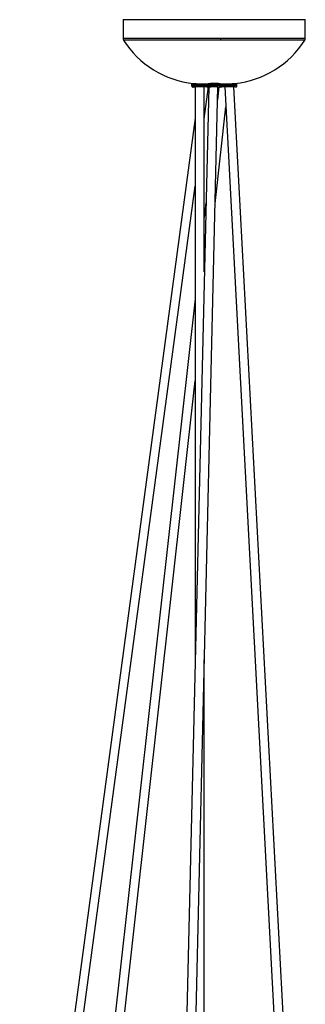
# Model space of a CAD drawing. Header units: millimetres. Extents: x 420 to 892, y 322 to 738.
# Tile 17 of 20: x 839 to 877, y 452 to 582. Entities that reach past the tile are written whole.
import ezdxf

# ---------------------------------------------------------------- set-up
doc = ezdxf.new("R2010")
doc.units = ezdxf.units.MM

msp = doc.modelspace()

# ---------------------------------------------------------------- linework, layer by layer
at = {"color": 7, "linetype": 'Continuous', "lineweight": 25}
for p, q in [((853.06, 581.82), (853.06, 579.32)), ((853.06, 581.82), (877.06, 581.82)), ((877.06, 579.32), (877.06, 581.82)), ((865.92, 579.33), (865.06, 579.33)), ((865.91, 579.12), (865.07, 579.12)), ((864.34, 572.94), (860.49, 408.88)), ((861.69, 408.85), (865.54, 572.94)), ((862.06, 573.32), (862.06, 573.14)), ((863.98, 573.32), (862.06, 573.32)), ((862.47, 572.94), (862.27, 572.94)), ((862.35, 573.39), (862.35, 573.32)), ((864.06, 572.94), (862.47, 572.94)), ((862.56, 572.94), (862.56, 497.38)), ((864.28, 573.33), (863.56, 573.33)), ((863.76, 548.54), (863.76, 572.94)), ((863.76, 568.75), (864.33, 572.94)), ((863.97, 573.32), (863.97, 573.14)), ((866.17, 573.32), (863.97, 573.32)), ((863.98, 573.32), (863.98, 573.33)), ((864.17, 572.94), (864.06, 572.94)), ((865.4, 572.94), (864.17, 572.94)), ((864.25, 573.34), (864.25, 573.32)), ((865.4, 572.94), (865.96, 572.94)), ((865.68, 572.94), (865.5, 571.26)), ((866.01, 572.94), (865.73, 572.94)), ((865.85, 573.33), (866.57, 573.33)), ((865.88, 573.32), (865.88, 573.34)), ((867.86, 572.94), (866.06, 572.94)), ((866.06, 572.94), (866.06, 572.94)), ((866.15, 573.33), (866.15, 573.32)), ((866.17, 573.14), (866.17, 573.32)), ((868.06, 573.32), (866.17, 573.32)), ((866.46, 572.94), (874.25, 425.44)), ((875.46, 425.44), (867.66, 572.94)), ((867.77, 573.32), (867.77, 573.39)), ((868.06, 573.14), (868.06, 573.32)), ((865.18, 557.57), (866.6, 570.3)), ((862.56, 568.83), (839.44, 397.14)), ((840.63, 396.98), (862.56, 559.84)), ((863.98, 557.65), (863.76, 555.74)), ((862.56, 544.99), (851.21, 443.28)), ((852.4, 443.14), (862.56, 534.17)), ((863.76, 405.87), (863.76, 497.37))]:
    msp.add_line(p, q, dxfattribs=at)
at = {"color": 8, "linetype": 'Continuous', "lineweight": 25}
for p, q in [((862.32, 573.14), (862.06, 573.14)), ((863.97, 573.14), (862.32, 573.14)), ((865.48, 573.14), (863.97, 573.14)), ((866.17, 573.14), (865.48, 573.14)), ((868.06, 573.14), (866.17, 573.14)), ((867.81, 572.94), (867.86, 572.94))]:
    msp.add_line(p, q, dxfattribs=at)
at = {"color": 7, "linetype": 'Continuous', "lineweight": 25, "flags": 128}
msp.add_lwpolyline([(863.97, 573.14), (864.01, 573.05), (864.06, 573.01), (864.1, 572.98), (864.13, 572.97), (864.15, 572.96), (864.15, 572.96), (864.16, 572.95), (864.17, 572.95), (864.17, 572.95), (864.18, 572.94), (864.17, 572.94), (864.17, 572.94)], dxfattribs=at)
at = {"color": 7, "linetype": 'Continuous', "lineweight": 25}
for centre, radius, start, end in [((861.06, 579.33), 4.86, 357.518, 0.0405), ((863.66, 585.78), 12.46, 212.2524, 263.9796), ((866.47, 585.78), 12.46, 275.9888, 327.6603)]:
    msp.add_arc(centre, radius, start, end, dxfattribs=at)
for points in [[(853.06, 579.34), (853.06, 579.3), (853.07, 579.23), (853.1, 579.16), (853.12, 579.13)], [(877, 579.11), (877.02, 579.14), (877.05, 579.21), (877.06, 579.29), (877.06, 579.32)]]:
    msp.add_open_spline(points, degree=3, dxfattribs=at)
at = {"color": 8, "linetype": 'Continuous', "lineweight": 25}
for points, knots in [([(865.06, 579.33), (864.56, 579.33), (863.58, 579.33), (862.19, 579.33), (860.93, 579.33), (859.97, 579.34), (859.27, 579.34), (858.79, 579.34), (858.35, 579.34), (857.93, 579.34), (857.55, 579.34), (857.2, 579.34), (856.88, 579.34), (856.38, 579.34), (855.73, 579.34), (855.01, 579.34), (854.4, 579.34), (853.85, 579.34), (853.41, 579.34), (853.11, 579.34), (853.08, 579.34), (853.06, 579.34)], [0, 0, 0, 0, 0.080018, 0.155031, 0.225038, 0.290038, 0.320669, 0.350047, 0.378172, 0.405043, 0.430662, 0.455027, 0.478139, 0.500082, 0.565644, 0.630346, 0.694188, 0.75717, 0.839783, 0.920869, 1, 1, 1, 1]), ([(877.06, 579.32), (877.04, 579.32), (877.01, 579.32), (876.74, 579.32), (876.38, 579.32), (876.03, 579.32), (875.74, 579.32), (875.43, 579.33), (875.08, 579.33), (874.7, 579.33), (874.29, 579.33), (873.73, 579.33), (872.98, 579.33), (871.96, 579.33), (870.85, 579.33), (869.7, 579.33), (868.54, 579.33), (867.27, 579.33), (866.37, 579.33), (865.92, 579.33)], [0, 0, 0, 0, 0.0797194, 0.1610627, 0.243781, 0.2796719, 0.3158156, 0.3522123, 0.388862, 0.4257645, 0.46292, 0.5003284, 0.5653835, 0.6377241, 0.7173482, 0.7818641, 0.8504785, 0.9231907, 1, 1, 1, 1]), ([(865.07, 579.12), (864.78, 579.12), (864.23, 579.12), (863.44, 579.12), (862.71, 579.12), (862.06, 579.12), (861.48, 579.12), (860.96, 579.12), (860.26, 579.12), (859.39, 579.12), (858.38, 579.12), (857.45, 579.12), (856.49, 579.12), (855.54, 579.12), (854.66, 579.13), (853.97, 579.13), (853.48, 579.13), (853.18, 579.13), (853.14, 579.13), (853.12, 579.13)], [0, 0, 0, 0, 0.045749, 0.088164, 0.127244, 0.162988, 0.195397, 0.22447, 0.250206, 0.315048, 0.378314, 0.440004, 0.500118, 0.585894, 0.670713, 0.754575, 0.837478, 0.919423, 1, 1, 1, 1]), ([(877, 579.11), (876.98, 579.11), (876.95, 579.11), (876.68, 579.11), (876.32, 579.11), (875.97, 579.11), (875.69, 579.11), (875.38, 579.11), (875.03, 579.11), (874.65, 579.11), (874.24, 579.11), (873.69, 579.11), (872.94, 579.11), (871.92, 579.11), (870.82, 579.11), (869.68, 579.12), (868.52, 579.12), (867.26, 579.12), (866.37, 579.12), (865.91, 579.12)], [0, 0, 0, 0, 0.079743, 0.161082, 0.243796, 0.279686, 0.315829, 0.352225, 0.388874, 0.425777, 0.462933, 0.500342, 0.565387, 0.63772, 0.717338, 0.781852, 0.850467, 0.923183, 1, 1, 1, 1]), ([(866.06, 572.94), (866.03, 572.94), (865.99, 572.94), (865.96, 572.97), (865.95, 572.98)], [0, 0, 0, 0, 0.697136, 1, 1, 1, 1])]:
    msp.add_open_spline(points, degree=3, knots=knots, dxfattribs=at)
at = {"color": 7, "linetype": 'Continuous', "lineweight": 25}
for points, knots in [([(862.06, 573.14), (862.07, 573.11), (862.07, 573.08), (862.12, 573.03), (862.16, 573), (862.18, 572.98), (862.19, 572.97), (862.2, 572.96), (862.22, 572.96), (862.22, 572.95), (862.24, 572.94), (862.24, 572.94), (862.26, 572.93), (862.31, 572.94), (862.42, 572.94), (862.47, 572.94)], [0, 0, 0, 0, 0.1139707, 0.2136265, 0.2517504, 0.2671727, 0.2802205, 0.2913518, 0.3015869, 0.3124591, 0.3254576, 0.4135512, 0.5700058, 0.7832322, 1, 1, 1, 1]), ([(862.32, 573.14), (862.32, 573.11), (862.33, 573.05), (862.37, 572.98), (862.42, 572.94), (862.46, 572.94), (862.47, 572.94)], [0, 0, 0, 0, 0.270261, 0.562429, 0.789736, 1, 1, 1, 1]), ([(862.37, 573.39), (862.37, 573.39), (862.38, 573.39), (862.48, 573.39), (862.66, 573.38), (862.9, 573.37), (863.17, 573.35), (863.39, 573.34), (863.52, 573.33), (863.56, 573.33)], [0, 0, 0, 0, 0.11144, 0.272394, 0.433238, 0.594357, 0.751995, 0.913772, 1, 1, 1, 1]), ([(864.05, 572.94), (864.04, 572.94), (864.04, 572.94), (864, 572.94), (863.97, 572.94), (863.95, 572.95), (863.95, 572.95), (863.94, 572.96)], [0, 0, 0, 0, 0.544051, 0.762946, 0.910561, 0.965108, 1, 1, 1, 1]), ([(864.18, 572.94), (864.17, 572.94), (864.17, 572.93), (864.29, 572.94), (864.46, 572.94), (864.59, 572.94), (864.63, 572.94)], [0, 0, 0, 0, 0.241381, 0.545485, 0.872335, 1, 1, 1, 1]), ([(865.85, 573.34), (865.86, 573.34), (865.87, 573.35), (865.79, 573.36), (865.62, 573.38), (865.39, 573.39), (865.2, 573.39), (865, 573.39), (864.8, 573.39), (864.56, 573.38), (864.38, 573.36), (864.28, 573.35), (864.28, 573.34), (864.28, 573.34)], [0, 0, 0, 0, 0.0451801, 0.1527134, 0.260366, 0.3679266, 0.4751968, 0.4999923, 0.6070027, 0.714007, 0.8211851, 0.9286727, 1, 1, 1, 1]), ([(865.48, 573.14), (865.47, 573.11), (865.47, 573.05), (865.45, 572.98), (865.43, 572.94), (865.41, 572.94), (865.4, 572.94)], [0, 0, 0, 0, 0.270261, 0.562429, 0.789736, 1, 1, 1, 1]), ([(865.68, 572.94), (865.74, 572.94), (865.9, 572.94), (865.99, 572.93), (866.07, 572.96), (866.1, 572.99), (866.11, 573), (866.13, 573.02), (866.14, 573.04), (866.16, 573.08), (866.16, 573.11), (866.17, 573.14)], [0, 0, 0, 0, 0.246274, 0.672957, 0.785004, 0.823556, 0.840624, 0.85708, 0.89012, 0.925295, 1, 1, 1, 1]), ([(865.73, 572.94), (865.74, 572.94), (865.8, 572.94), (865.87, 572.94), (865.93, 572.94), (865.93, 572.94), (865.93, 572.94)], [0, 0, 0, 0, 0.049699, 0.495308, 0.845837, 1, 1, 1, 1]), ([(865.95, 572.97), (865.95, 572.97), (865.96, 572.96), (866, 572.94), (866.04, 572.94), (866.06, 572.94)], [0, 0, 0, 0, 0.032923, 0.371304, 1, 1, 1, 1]), ([(866.57, 573.33), (866.66, 573.33), (866.78, 573.34), (867.01, 573.35), (867.23, 573.37), (867.47, 573.38), (867.65, 573.39), (867.75, 573.39), (867.75, 573.39), (867.75, 573.39)], [0, 0, 0, 0, 0.162911, 0.242763, 0.405746, 0.568737, 0.731484, 0.893761, 1, 1, 1, 1]), ([(867.87, 572.94), (867.88, 572.94), (867.9, 572.94), (867.94, 572.95), (867.98, 572.97), (868.01, 573), (868.04, 573.04), (868.06, 573.09), (868.06, 573.12), (868.06, 573.14)], [0, 0, 0, 0, 0.131261, 0.341846, 0.505511, 0.643435, 0.769212, 0.88819, 1, 1, 1, 1])]:
    msp.add_open_spline(points, degree=3, knots=knots, dxfattribs=at)

doc.saveas('drawing.dxf')
